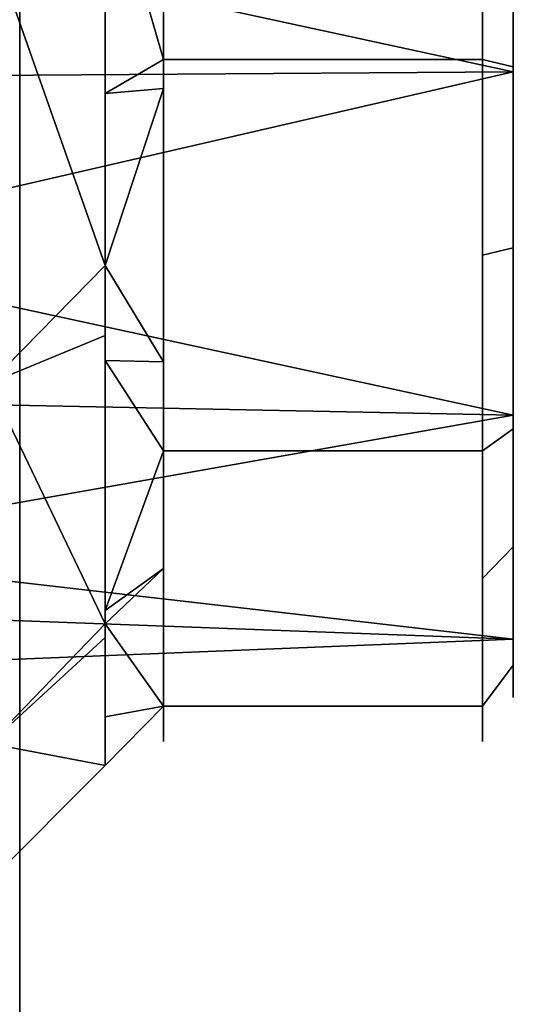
# Model space of a CAD drawing. Header units: millimetres. Extents: x -95 to 95, y -168 to 68.
# Tile 209 of 211: x 77 to 95, y -31 to 5. Entities that reach past the tile are written whole.
import ezdxf

# ---------------------------------------------------------------- set-up
doc = ezdxf.new("R2010")
doc.units = ezdxf.units.MM
doc.layers.add('102', color=7, linetype='Continuous', true_color=0xffffff)
doc.layers.add('103', color=7, linetype='Continuous', true_color=0xffffff)

msp = doc.modelspace()

# ---------------------------------------------------------------- linework, layer by layer
at = {"layer": '102', "color": 72, "linetype": 'Continuous', "extrusion": (-1, 0, 0)}
for centre, radius in [((0, 0, -80.121), 22.079), ((0, 0, -93.88), 21.2)]:
    msp.add_circle(centre, radius, dxfattribs=at)
at = {"layer": '102', "color": 72, "linetype": 'Continuous', "extrusion": (1, 0, 0)}
for centre, radius in [((0, 0, 82.243), 21.2), ((0, 0, 95), 19.6), ((0, 0, 95), 18.6)]:
    msp.add_circle(centre, radius, dxfattribs=at)
at = {"layer": '102', "color": 72, "linetype": 'Continuous'}
for points in [[(93.88, 3.681, -20.878), (82.243, 3.681, -20.878), (82.243, 16.24, -13.627), (93.88, 16.24, -13.627)], [(93.88, 16.24, 13.627), (82.243, 16.24, 13.627), (82.243, 3.681, 20.878), (93.88, 3.681, 20.878)], [(95, 15.014, 12.599), (95, 3.404, 19.302), (95, 3.23, 18.317), (95, 14.248, 11.956)], [(95, 14.248, -11.956), (95, 3.23, -18.317), (95, 3.404, -19.302), (95, 15.014, -12.599)], [(95, 3.23, -18.317), (95, 14.248, -11.956), (67, 9.3, -16.108)], [(95, 14.248, 11.956), (95, 3.23, 18.317), (67, 9.3, 16.108)], [(80.121, 11.039, -19.121), (82.243, 11.438, -16.4), (82.243, 3.681, -20.878)], [(82.243, 3.681, 20.878), (82.243, 11.438, 16.4), (80.121, 11.039, 19.121)], [(80.121, 11.039, 19.121), (80.121, 2.436, 20.638), (82.243, 3.681, 20.878)], [(82.243, 3.681, -20.878), (80.121, 2.436, -20.638), (80.121, 11.039, -19.121)], [(93.88, 3.681, -20.878), (93.88, 9.961, -17.253), (95, 9.209, -15.95), (95, 3.404, -19.302)], [(95, 3.404, 19.302), (95, 9.209, 15.95), (93.88, 9.961, 17.253), (93.88, 3.681, 20.878)], [(95, 3.23, 18.317), (67, 3.035, 17.213), (67, 9.3, 16.108)], [(67, 9.3, -16.108), (67, 3.035, -17.213), (95, 3.23, -18.317)], [(75.9, 8.127, 25.013), (75.9, -8.127, 25.013), (80.121, -3.834, 21.743)], [(75.9, 8.127, -25.013), (80.121, 6.629, -19.898), (80.121, -3.834, -21.743)], [(80.121, -3.834, -21.743), (75.9, -8.127, -25.013), (75.9, 8.127, -25.013)], [(80.121, -3.834, 21.743), (80.121, 6.629, 19.898), (75.9, 8.127, 25.013)], [(80.121, 2.436, 20.638), (82.243, 2.618, 20.69), (82.243, 3.681, 20.878)], [(82.243, 3.681, -20.878), (82.243, 2.618, -20.69), (80.121, 2.436, -20.638)], [(93.88, -10.6, -18.36), (82.243, -10.6, -18.36), (82.243, 3.681, -20.878), (93.88, 3.681, -20.878)], [(93.88, 3.681, 20.878), (82.243, 3.681, 20.878), (82.243, -10.6, 18.36), (93.88, -10.6, 18.36)], [(93.88, 3.681, 20.878), (93.88, -3.459, 19.619), (95, -3.198, 18.138), (95, 3.404, 19.302)], [(95, 3.404, -19.302), (95, -3.198, -18.138), (93.88, -3.459, -19.619), (93.88, 3.681, -20.878)], [(95, -9.3, 16.108), (95, 3.23, 18.317), (95, 3.404, 19.302), (95, -9.8, 16.974)], [(95, -9.8, -16.974), (95, 3.404, -19.302), (95, 3.23, -18.317), (95, -9.3, -16.108)], [(95, -9.3, -16.108), (95, 3.23, -18.317), (67, -3.23, -18.317)], [(95, 3.23, -18.317), (67, 3.035, -17.213), (67, -3.23, -18.317)], [(95, 3.23, 18.317), (95, -9.3, 16.108), (67, -3.23, 18.317)], [(67, -3.23, 18.317), (67, 3.035, 17.213), (95, 3.23, 18.317)], [(82.243, 2.618, 20.69), (80.121, 2.436, 20.638), (80.121, -3.834, 21.743)], [(80.121, -3.834, 21.743), (82.243, -7.36, 18.931), (82.243, 2.618, 20.69)], [(82.243, 2.618, -20.69), (82.243, -7.36, -18.931), (80.121, -3.834, -21.743)], [(80.121, -3.834, -21.743), (80.121, 2.436, -20.638), (82.243, 2.618, -20.69)], [(95, -9.3, 16.108), (67, -8.739, 15.137), (67, -3.23, 18.317)], [(67, -3.23, -18.317), (67, -8.739, -15.137), (95, -9.3, -16.108)], [(93.88, -10.6, -18.36), (93.88, -3.459, -19.619), (95, -3.198, -18.138), (95, -9.8, -16.974)], [(95, -9.8, 16.974), (95, -3.198, 18.138), (93.88, -3.459, 19.619), (93.88, -10.6, 18.36)], [(75.9, -8.127, 25.013), (80.121, -6.398, 20.263), (80.121, -3.834, 21.743)], [(80.121, -3.834, -21.743), (80.121, -6.398, -20.263), (75.9, -8.127, -25.013)], [(82.243, -7.36, -18.931), (80.121, -7.306, -19.738), (80.121, -3.834, -21.743)], [(80.121, -3.834, 21.743), (80.121, -7.306, 19.738), (82.243, -7.36, 18.931)], [(75.9, -8.127, -25.013), (80.121, -6.398, -20.263), (80.121, -16.913, -14.192)], [(80.121, -16.913, 14.192), (80.121, -6.398, 20.263), (75.9, -8.127, 25.013)], [(82.243, -10.6, 18.36), (80.121, -7.306, 19.738), (80.121, -16.428, 14.472)], [(80.121, -16.428, -14.472), (80.121, -7.306, -19.738), (82.243, -10.6, -18.36)], [(80.121, -7.306, -19.738), (82.243, -7.36, -18.931), (82.243, -10.6, -18.36)], [(82.243, -10.6, 18.36), (82.243, -7.36, 18.931), (80.121, -7.306, 19.738)], [(75.9, -8.127, 25.013), (75.9, -21.277, 15.459), (80.121, -16.913, 14.192)], [(80.121, -16.913, -14.192), (75.9, -21.277, -15.459), (75.9, -8.127, -25.013)], [(95, -9.3, -16.108), (67, -8.739, -15.137), (67, -14.248, -11.956)], [(67, -14.248, 11.956), (67, -8.739, 15.137), (95, -9.3, 16.108)], [(95, -17.478, -6.362), (95, -9.3, -16.108), (67, -14.248, -11.956)], [(95, -9.3, 16.108), (95, -17.478, 6.362), (67, -14.248, 11.956)], [(95, -9.8, 16.974), (95, -18.418, 6.704), (95, -17.478, 6.362), (95, -9.3, 16.108)], [(95, -18.418, -6.704), (95, -9.8, -16.974), (95, -9.3, -16.108), (95, -17.478, -6.362)], [(93.88, -10.6, 18.36), (93.88, -15.261, 12.805), (95, -14.109, 11.839), (95, -9.8, 16.974)], [(95, -9.8, -16.974), (95, -14.109, -11.839), (93.88, -15.261, -12.805), (93.88, -10.6, -18.36)], [(80.121, -16.428, 14.472), (82.243, -14.895, 13.241), (82.243, -10.6, 18.36)], [(82.243, -10.6, -18.36), (82.243, -14.895, -13.241), (80.121, -16.428, -14.472)], [(93.88, -19.921, -7.251), (82.243, -19.921, -7.251), (82.243, -10.6, -18.36), (93.88, -10.6, -18.36)], [(93.88, -10.6, 18.36), (82.243, -10.6, 18.36), (82.243, -19.921, 7.251), (93.88, -19.921, 7.251)], [(95, -17.478, 6.362), (67, -16.424, 5.978), (67, -14.248, 11.956)], [(67, -14.248, -11.956), (67, -16.424, -5.978), (95, -17.478, -6.362)], [(93.88, -19.921, -7.251), (93.88, -15.261, -12.805), (95, -14.109, -11.839), (95, -18.418, -6.704)], [(95, -18.418, 6.704), (95, -14.109, 11.839), (93.88, -15.261, 12.805), (93.88, -19.921, 7.251)], [(82.243, -14.895, 13.241), (80.121, -16.428, 14.472), (80.121, -16.913, 14.192)], [(80.121, -16.913, -14.192), (82.243, -14.895, -13.241), (82.243, -19.921, -7.251)], [(80.121, -16.913, -14.192), (80.121, -16.428, -14.472), (82.243, -14.895, -13.241)], [(82.243, -19.921, 7.251), (82.243, -14.895, 13.241), (80.121, -16.913, 14.192)], [(95, -17.478, -6.362), (67, -16.424, -5.978), (67, -18.6)], [(67, -18.6), (67, -16.424, 5.978), (95, -17.478, 6.362)], [(75.9, -21.277, 15.459), (80.121, -17.415, 12.815), (80.121, -16.913, 14.192)], [(80.121, -16.913, -14.192), (80.121, -17.415, -12.815), (75.9, -21.277, -15.459)], [(80.121, -16.913, 14.192), (80.121, -20.305, 4.872), (82.243, -19.921, 7.251)], [(82.243, -19.921, -7.251), (80.121, -20.305, -4.872), (80.121, -16.913, -14.192)], [(95, -17.478, 6.362), (95, -17.478, -6.362), (67, -18.6)], [(75.9, -21.277, -15.459), (80.121, -17.415, -12.815), (80.121, -22.079)], [(80.121, -22.079), (80.121, -17.415, 12.815), (75.9, -21.277, 15.459)], [(95, -18.418, 6.704), (95, -18.418, -6.704), (95, -17.478, -6.362), (95, -17.478, 6.362)], [(93.88, -19.921, 7.251), (93.88, -19.921), (95, -18.418), (95, -18.418, 6.704)], [(95, -18.418, -6.704), (95, -18.418), (93.88, -19.921), (93.88, -19.921, -7.251)], [(80.121, -20.305, 4.872), (82.243, -19.921, 5.073), (82.243, -19.921, 7.251)], [(82.243, -19.921, 5.073), (80.121, -20.305, 4.872), (80.121, -22.079)], [(80.121, -22.079), (82.243, -19.921, -5.073), (82.243, -19.921, 5.073)], [(82.243, -19.921, -7.251), (82.243, -19.921, -5.073), (80.121, -20.305, -4.872)], [(80.121, -22.079), (80.121, -20.305, -4.872), (82.243, -19.921, -5.073)], [(93.88, -19.921, 7.251), (82.243, -19.921, 7.251), (82.243, -19.921, -7.251), (93.88, -19.921, -7.251)], [(75.9, -21.277, 15.459), (75.9, -26.3), (80.121, -22.079)], [(80.121, -22.079), (75.9, -26.3), (75.9, -21.277, -15.459)]]:
    msp.add_3dface(points, dxfattribs=at)
at = {"layer": '103', "color": 72, "linetype": 'Continuous', "extrusion": (1, 5.78241e-16, 0)}
msp.add_circle((0, 0, 77), 34, dxfattribs=at)
at = {"layer": '103', "color": 72, "linetype": 'Continuous', "extrusion": (-1, 0, 0)}
msp.add_circle((0, 0, -77), 26.5, dxfattribs=at)

doc.saveas('drawing.dxf')
